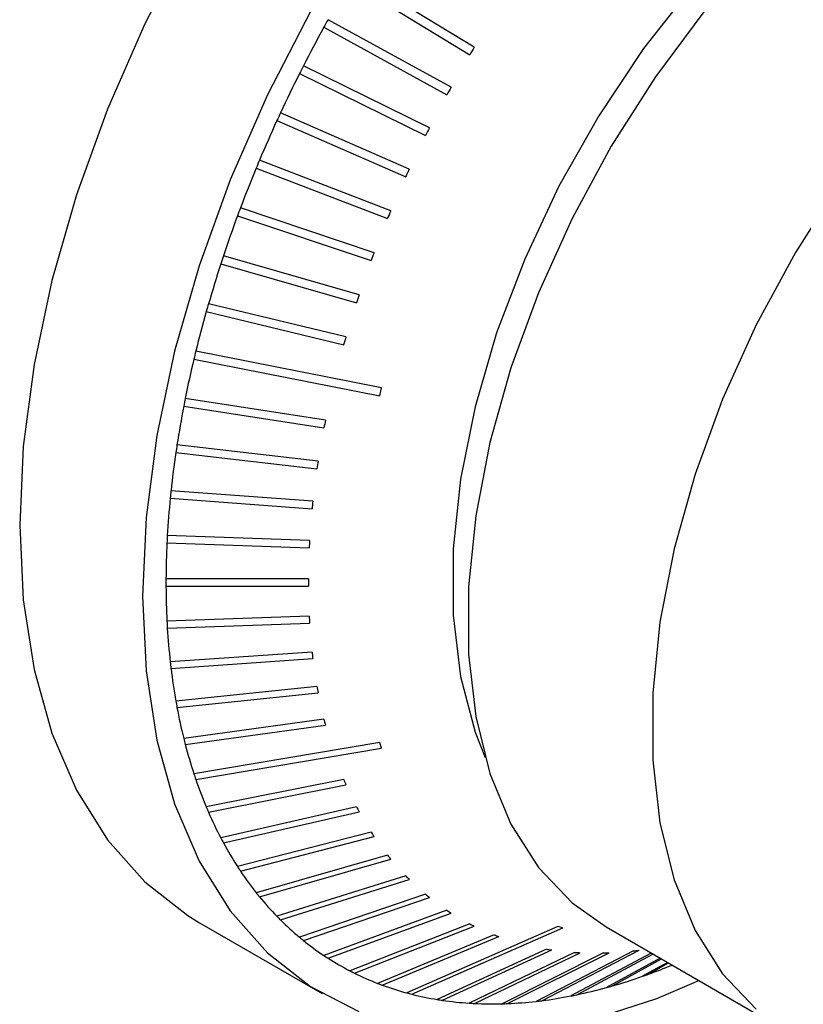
# Model space of a CAD drawing. Header units: millimetres. Extents: x 7180 to 8943, y -2677 to -1782.
# Tile 81 of 101: x 8505 to 8532, y -2469 to -2435. Entities that reach past the tile are written whole.
import ezdxf

# ---------------------------------------------------------------- set-up
doc = ezdxf.new("R2010")
doc.units = ezdxf.units.MM
doc.header["$LTSCALE"] = 3

msp = doc.modelspace()

# ---------------------------------------------------------------- linework, layer by layer
at = {"linetype": 'Continuous', "lineweight": 30}
for p, q in [((8520.227, -2435.754), (8516.081, -2433.234)), ((8515.927, -2433.491), (8520.073, -2436.011)), ((8519.426, -2437.132), (8515.171, -2434.801)), ((8515.025, -2435.064), (8519.281, -2437.394)), ((8518.676, -2438.536), (8514.318, -2436.398)), ((8514.183, -2436.665), (8518.54, -2438.803)), ((8517.98, -2439.961), (8513.527, -2438.019)), ((8513.403, -2438.29), (8517.855, -2440.232)), ((8517.341, -2441.402), (8512.801, -2439.658)), ((8512.688, -2439.931), (8517.227, -2441.675)), ((8516.761, -2442.853), (8512.143, -2441.308)), ((8512.041, -2441.582), (8516.659, -2443.127)), ((8516.244, -2444.308), (8511.556, -2442.962)), ((8511.465, -2443.236), (8516.153, -2444.581)), ((8510.962, -2444.888), (8515.712, -2446.034)), ((8515.79, -2445.761), (8511.041, -2444.615)), ((8517.021, -2447.526), (8510.6, -2446.259)), ((8510.535, -2446.53), (8516.956, -2447.797)), ((8516.956, -2447.797), (8517.021, -2447.526)), ((8515.081, -2448.639), (8510.236, -2447.888)), ((8510.183, -2448.156), (8515.028, -2448.907)), ((8514.829, -2450.053), (8509.95, -2449.496)), ((8509.91, -2449.759), (8514.789, -2450.317)), ((8509.716, -2451.334), (8514.619, -2451.701)), ((8514.646, -2451.443), (8509.743, -2451.076)), ((8514.533, -2452.803), (8509.616, -2452.622)), ((8509.603, -2452.874), (8514.52, -2453.055)), ((8514.52, -2455.412), (8509.603, -2455.588)), ((8509.616, -2455.824), (8514.533, -2455.649)), ((8514.619, -2456.651), (8509.716, -2456.996)), ((8509.743, -2457.223), (8514.646, -2456.878)), ((8514.789, -2457.839), (8509.91, -2458.347)), ((8509.95, -2458.564), (8514.829, -2458.057)), ((8515.028, -2458.973), (8510.183, -2459.635)), ((8510.236, -2459.842), (8515.081, -2459.18)), ((8516.956, -2459.774), (8510.535, -2460.856)), ((8517.021, -2459.969), (8516.956, -2459.774)), ((8510.6, -2461.051), (8517.021, -2459.969)), ((8515.712, -2461.057), (8510.962, -2462.004)), ((8511.041, -2462.186), (8515.79, -2461.24)), ((8516.153, -2462), (8511.465, -2463.075)), ((8511.556, -2463.244), (8516.244, -2462.169)), ((8516.659, -2462.871), (8512.041, -2464.064)), ((8512.143, -2464.22), (8516.761, -2463.026)), ((8517.227, -2463.667), (8512.688, -2464.969)), ((8512.801, -2465.11), (8517.341, -2463.808)), ((8517.855, -2464.385), (8513.403, -2465.784)), ((8513.527, -2465.91), (8517.98, -2464.511)), ((8518.54, -2465.022), (8514.183, -2466.508)), ((8514.318, -2466.619), (8518.676, -2465.133)), ((8519.281, -2465.576), (8515.025, -2467.137)), ((8515.171, -2467.231), (8519.426, -2465.671)), ((8510.727, -2466.006), (8514.97, -2468.455)), ((8520.073, -2466.045), (8515.927, -2467.668)), ((8516.081, -2467.747), (8520.227, -2466.123)), ((8523.118, -2466.14), (8517.892, -2468.431)), ((8518.064, -2468.476), (8523.289, -2466.184)), ((8523.289, -2466.184), (8523.118, -2466.14)), ((8524.784, -2466.153), (8531.148, -2469.827)), ((8520.914, -2466.425), (8516.884, -2468.1)), ((8517.047, -2468.162), (8521.077, -2466.487)), ((8522.728, -2466.919), (8518.948, -2468.659)), ((8519.128, -2468.687), (8522.907, -2466.947)), ((8523.695, -2467.03), (8520.048, -2468.785)), ((8525.728, -2466.978), (8522.36, -2468.723)), ((8522.558, -2468.7), (8525.925, -2466.955)), ((8520.234, -2468.795), (8523.881, -2467.041)), ((8524.696, -2467.05), (8521.187, -2468.806)), ((8521.379, -2468.799), (8524.888, -2467.044)), ((8526.342, -2467.053), (8523.564, -2468.537)), ((8523.766, -2468.496), (8526.402, -2467.088)), ((8526.649, -2467.23), (8524.793, -2468.248)), ((8524.998, -2468.19), (8526.698, -2467.258)), ((8526.901, -2467.376), (8526.042, -2467.857)), ((8526.25, -2467.783), (8526.939, -2467.397))]:
    msp.add_line(p, q, dxfattribs=at)
at = {"linetype": 'Continuous', "lineweight": 30, "flags": 128}
for points in [[(8540.718, -2425.446), (8539.314, -2425.689), (8537.384, -2426.295), (8535.414, -2427.213), (8533.435, -2428.428), (8531.48, -2429.922), (8529.582, -2431.668), (8527.772, -2433.638), (8526.079, -2435.801), (8524.531, -2438.12), (8523.154, -2440.557), (8521.97, -2443.073), (8520.998, -2445.626), (8520.255, -2448.174), (8519.753, -2450.675), (8519.5, -2453.089), (8519.5, -2455.375), (8519.753, -2457.496), (8520.255, -2459.418), (8520.599, -2460.297)], [(8551.719, -2428.889), (8549.977, -2428.733), (8548.125, -2428.897), (8546.191, -2429.378), (8544.204, -2430.17), (8542.194, -2431.258), (8540.191, -2432.629), (8538.227, -2434.26), (8536.33, -2436.126), (8534.53, -2438.201), (8532.853, -2440.451), (8531.326, -2442.844), (8529.971, -2445.342), (8528.809, -2447.909), (8527.858, -2450.504), (8527.131, -2453.089), (8526.641, -2455.624), (8526.393, -2458.072), (8526.393, -2460.394), (8526.641, -2462.556), (8527.131, -2464.525), (8527.858, -2466.271), (8528.809, -2467.768), (8529.971, -2468.993)], [(8510.325, -2432.069), (8508.838, -2434.949), (8507.549, -2437.888), (8506.473, -2440.853), (8505.623, -2443.808), (8505.009, -2446.718), (8504.637, -2449.55), (8504.513, -2452.27), (8504.637, -2454.847), (8505.009, -2457.25), (8505.623, -2459.451), (8506.473, -2461.424), (8507.549, -2463.147), (8508.838, -2464.598), (8510.325, -2465.761), (8510.727, -2466.006)], [(8514.568, -2434.518), (8513.081, -2437.398), (8511.792, -2440.338), (8510.716, -2443.302), (8509.866, -2446.257), (8509.251, -2449.167), (8508.88, -2451.999), (8508.755, -2454.72), (8508.88, -2457.296), (8509.251, -2459.699), (8509.866, -2461.9), (8510.716, -2463.874), (8511.792, -2465.596), (8513.081, -2467.047), (8514.568, -2468.21), (8516.236, -2469.072)], [(8528.166, -2434.527), (8526.489, -2436.778), (8524.962, -2439.17), (8523.607, -2441.669), (8522.445, -2444.235), (8521.494, -2446.83), (8520.767, -2449.415), (8520.277, -2451.95), (8520.029, -2454.398), (8520.029, -2456.72), (8520.277, -2458.882), (8520.767, -2460.851), (8521.494, -2462.597), (8522.445, -2464.094), (8523.607, -2465.319), (8524.784, -2466.153)], [(8514.491, -2454.128), (8510.803, -2454.128), (8509.569, -2454.128)], [(8509.569, -2454.373), (8510.803, -2454.373), (8514.491, -2454.373)], [(8524.294, -2469.353), (8526.537, -2468.628), (8527.991, -2468.005)]]:
    msp.add_lwpolyline(points, dxfattribs=at)
at = {"linetype": 'Continuous', "lineweight": 30}
for centre, radius, start, end in [((8559.095, -2459.281), 50.285, 150.8686, 151.2103), ((8558.651, -2459.036), 49.778, 151.2108, 152.9495), ((8558.267, -2458.821), 44.487, 148.7677, 149.154), ((8557.832, -2458.617), 48.858, 152.9503, 153.3011), ((8558.118, -2458.767), 49.181, 153.2949, 155.0478), ((8558.237, -2458.782), 44.441, 150.8461, 151.2328), ((8559.591, -2459.443), 50.802, 155.0578, 155.3934), ((8557.253, -2458.369), 48.229, 155.3973, 157.1731), ((8557.825, -2458.545), 43.966, 152.9287, 153.3185), ((8556.317, -2457.972), 47.212, 157.1762, 157.5345), ((8556.022, -2457.856), 46.895, 157.5274, 159.337), ((8556.046, -2457.694), 41.994, 155.0223, 155.4282), ((8555.164, -2457.53), 45.978, 159.3399, 159.7039), ((8555.982, -2457.683), 41.931, 157.1533, 157.5567), ((8554.52, -2457.295), 45.292, 159.6993, 161.5509), ((8554.322, -2457.036), 40.149, 159.3135, 159.7304), ((8553.257, -2456.87), 43.959, 161.5559, 161.9317), ((8552.675, -2456.687), 43.349, 161.9228, 163.8296), ((8553.037, -2456.597), 38.791, 161.5294, 161.9552), ((8550.593, -2456.092), 41.184, 164.213, 166.1861), ((8551.711, -2456.402), 42.344, 163.837, 164.221), ((8551.466, -2456.119), 37.15, 163.8102, 164.2479), ((8549.433, -2455.801), 39.988, 166.1939, 166.5931), ((8548.289, -2455.535), 38.814, 166.5834, 168.6364), ((8546.89, -2455.25), 37.386, 168.6435, 169.0616), ((8545.866, -2455.059), 36.344, 169.0507, 171.1951), ((8547.187, -2455.105), 32.75, 168.6139, 169.0912), ((8545.083, -2454.929), 35.551, 171.2089, 171.6385), ((8543.307, -2454.672), 33.756, 171.6307, 173.8832), ((8545.326, -2454.787), 30.862, 171.1763, 171.6711), ((8540.673, -2454.401), 31.108, 174.341, 176.7201), ((8541.973, -2454.523), 32.414, 173.8955, 174.3546), ((8543.18, -2454.51), 28.698, 173.8658, 174.3844), ((8539.284, -2454.315), 29.716, 176.7331, 177.22), ((8538.06, -2454.264), 28.491, 177.2038, 179.7264), ((8540.677, -2454.31), 26.187, 176.7, 177.2525), ((8536.953, -2454.25), 27.385, 179.7437, 180.2563), ((8535.499, -2454.264), 25.93, 180.2408, 182.9269), ((8538.469, -2454.25), 23.978, 179.7073, 180.2927), ((8536.186, -2454.312), 21.694, 182.9065, 183.5329), ((8534.188, -2454.323), 24.618, 182.9434, 183.4954), ((8533.041, -2454.402), 23.468, 183.4754, 186.3462), ((8534.225, -2454.477), 19.726, 186.3274, 186.9932), ((8531.859, -2454.526), 22.28, 186.3656, 186.9551), ((8530.747, -2454.669), 21.158, 186.9341, 190.0097), ((8532.177, -2454.777), 17.656, 189.9897, 190.7078), ((8529.937, -2454.802), 20.338, 190.0371, 190.6604), ((8528.627, -2455.055), 19.004, 190.642, 193.946), ((8530.241, -2455.202), 15.673, 193.9201, 194.7004), ((8527.546, -2455.316), 17.891, 193.9685, 194.652), ((8526.718, -2455.541), 17.034, 194.6237, 198.1788), ((8525.852, -2455.819), 16.124, 198.2026, 198.9341), ((8525.073, -2456.093), 15.299, 198.9078, 202.7264), ((8527.471, -2456.139), 12.746, 202.6972, 203.5903), ((8524.36, -2456.385), 14.528, 202.7519, 203.5355), ((8523.681, -2456.687), 13.785, 203.5106, 207.6038), ((8526.321, -2456.691), 11.47, 207.5718, 208.5313), ((8525.404, -2457.241), 10.4, 212.773, 213.7989), ((8522.983, -2457.047), 12.999, 207.6248, 208.4715), ((8522.556, -2457.285), 12.51, 208.4446, 212.8106), ((8524.847, -2457.65), 9.71, 218.2941, 219.3639), ((8522.048, -2457.606), 11.91, 212.838, 213.7338), ((8521.675, -2457.862), 11.458, 213.7062, 218.3369), ((8524.249, -2458.192), 8.901, 224.0836, 225.2256), ((8521.261, -2458.185), 10.933, 218.353, 219.3031), ((8521.049, -2458.364), 10.655, 219.2823, 224.1421), ((8524.16, -2458.294), 8.766, 230.1272, 231.2693), ((8524.046, -2458.431), 8.588, 236.301, 237.4578), ((8521.125, -2458.279), 10.768, 224.1816, 225.1256), ((8520.638, -2458.767), 10.079, 225.1326, 230.176), ((8524.038, -2458.417), 8.597, 242.5312, 243.6868), ((8520.422, -2459.025), 9.742, 230.1782, 231.2059), ((8520.421, -2459.029), 9.739, 231.1968, 236.3567), ((8524.077, -2458.305), 8.715, 248.7147, 249.8636), ((8524.32, -2457.279), 9.771, 260.6256, 261.6885), ((8524.392, -2456.525), 10.528, 266.2036, 267.2169), ((8524.321, -2454.425), 12.632, 276.3947, 277.2957), ((8520.407, -2459.046), 9.717, 236.3683, 237.3906), ((8520.349, -2459.138), 9.608, 237.3899, 242.5993), ((8524.414, -2455.887), 11.167, 271.4493, 272.4347), ((8520.288, -2459.259), 9.473, 242.5846, 243.6333), ((8519.114, -2448.146), 20.893, 289.9729, 292.3599), ((8520.406, -2459.022), 9.738, 243.633, 248.7935), ((8519.747, -2449.937), 18.994, 286.0489, 289.3544), ((8519.368, -2448.835), 20.159, 289.3339, 289.9627), ((8520.374, -2459.112), 9.642, 248.7774, 249.8157), ((8520.526, -2458.698), 10.083, 249.8144, 254.8559), ((8520.275, -2451.81), 17.047, 281.8163, 285.3682), ((8520.006, -2450.808), 18.085, 285.3489, 286.025), ((8520.564, -2458.567), 10.219, 254.8441, 255.8387), ((8520.664, -2458.166), 10.633, 255.843, 260.7125), ((8520.713, -2457.907), 10.896, 260.681, 261.6342), ((8520.79, -2457.36), 11.449, 261.6525, 266.2864), ((8520.806, -2455.057), 13.754, 272.385, 276.4869), ((8520.764, -2454.593), 14.221, 276.4452, 277.2456), ((8520.622, -2453.519), 15.303, 277.2676, 281.0847), ((8520.462, -2452.674), 16.163, 281.0642, 281.7938), ((8520.81, -2457.153), 11.656, 266.2521, 267.1674), ((8520.849, -2456.317), 12.494, 267.1786, 271.5501), ((8520.857, -2456.232), 12.578, 271.5041, 272.379)]:
    msp.add_arc(centre, radius, start, end, dxfattribs=at)
msp.add_open_spline([(8504.949, -2492.708), (8505.625, -2492.318), (8536.296, -2474.614), (8582.007, -2448.278), (8630.654, -2420.085), (8652.295, -2407.691), (8659.955, -2403.133), (8664.895, -2400.499), (8667.326, -2399.118), (8668.381, -2398.357), (8668.775, -2398.073)], degree=3, knots=[0, 0, 0, 0, 0.012369, 0.561545, 0.836133, 0.90478, 0.95623, 0.978504, 0.991974, 1, 1, 1, 1], dxfattribs=at)

doc.saveas('drawing.dxf')
